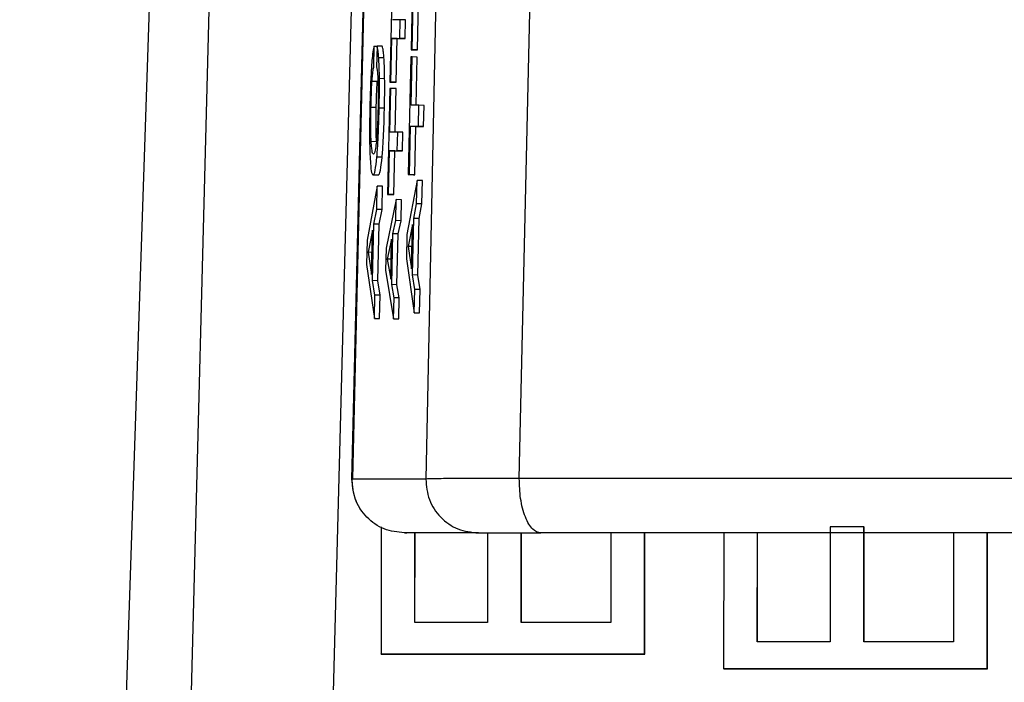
# Model space of a CAD drawing. Header units: inches. Extents: x 170 to 288, y 234 to 248.
# Tile 33 of 256: x 177.598 to 177.6225, y 243.9091 to 243.9256. Entities that reach past the tile are written whole.
import ezdxf

# ---------------------------------------------------------------- set-up
doc = ezdxf.new("R2010")
doc.units = ezdxf.units.IN
doc.header["$LTSCALE"] = 0.25
doc.header["$MEASUREMENT"] = 0
doc.layers.add('SLIM E GUIDE MOTOR LH', color=7, linetype='Continuous')

msp = doc.modelspace()

# ---------------------------------------------------------------- linework, layer by layer
at = {"layer": 'SLIM E GUIDE MOTOR LH'}
for p, q in [((177.606245, 243.914149), (177.608813, 244.022241)), ((177.608827, 244.022257), (177.606258, 243.914155)), ((177.610306, 244.022241), (177.608083, 243.914149)), ((177.610412, 243.914163), (177.612859, 244.022283)), ((177.601651, 243.939528), (177.597972, 243.829117)), ((177.602972, 243.937237), (177.600201, 243.829117)), ((177.603664, 243.829102), (177.606536, 243.937194)), ((177.607782, 243.927767), (177.607717, 243.924836)), ((177.607246, 243.926671), (177.607188, 243.924034)), ((177.607745, 243.924836), (177.607772, 243.926041)), ((177.607876, 243.924833), (177.607903, 243.926038)), ((177.607446, 243.925587), (177.607251, 243.925587)), ((177.607435, 243.925118), (177.607446, 243.925587)), ((177.607577, 243.925584), (177.607446, 243.925587)), ((177.607566, 243.925115), (177.607577, 243.925584)), ((177.607216, 243.924034), (177.60724, 243.925118)), ((177.60724, 243.925118), (177.607435, 243.925118)), ((177.607371, 243.925115), (177.60724, 243.925118)), ((177.607347, 243.924031), (177.607371, 243.925115)), ((177.607371, 243.925115), (177.607566, 243.925115)), ((177.607566, 243.925115), (177.607435, 243.925118)), ((177.606787, 243.924408), (177.606799, 243.924929)), ((177.606799, 243.924929), (177.606868, 243.924927)), ((177.606869, 243.924929), (177.606857, 243.924408)), ((177.606999, 243.924926), (177.606869, 243.924929)), ((177.607717, 243.924836), (177.607745, 243.924836)), ((177.607717, 243.924836), (177.607848, 243.924833)), ((177.607876, 243.924833), (177.607745, 243.924836)), ((177.607848, 243.924833), (177.607876, 243.924833)), ((177.607042, 243.924637), (177.606911, 243.924639)), ((177.607713, 243.924659), (177.607648, 243.921729)), ((177.607741, 243.924659), (177.607713, 243.924659)), ((177.607715, 243.923455), (177.607741, 243.924659)), ((177.607872, 243.924656), (177.607741, 243.924659)), ((177.607846, 243.923455), (177.607872, 243.924656)), ((177.606875, 243.924045), (177.606744, 243.924048)), ((177.607059, 243.924118), (177.606929, 243.924121)), ((177.607188, 243.924034), (177.607216, 243.924034)), ((177.607188, 243.924034), (177.607319, 243.924031)), ((177.607347, 243.924031), (177.607216, 243.924034)), ((177.607319, 243.924031), (177.607347, 243.924031)), ((177.607184, 243.923874), (177.607126, 243.921237)), ((177.607213, 243.923874), (177.607184, 243.923874)), ((177.607189, 243.92279), (177.607213, 243.923874)), ((177.607344, 243.923871), (177.607213, 243.923874)), ((177.60732, 243.92279), (177.607344, 243.923871)), ((177.606849, 243.9234), (177.606718, 243.923402)), ((177.607053, 243.923385), (177.606923, 243.923387)), ((177.607909, 243.923455), (177.607715, 243.923455)), ((177.607898, 243.922933), (177.607909, 243.923455)), ((177.608041, 243.923452), (177.607909, 243.923455)), ((177.608029, 243.92293), (177.608041, 243.923452)), ((177.607676, 243.921729), (177.607703, 243.922933)), ((177.607703, 243.922933), (177.607898, 243.922933)), ((177.607834, 243.922931), (177.607703, 243.922933)), ((177.607807, 243.921726), (177.607834, 243.922931)), ((177.607834, 243.922931), (177.608029, 243.92293)), ((177.608029, 243.92293), (177.607898, 243.922933)), ((177.606854, 243.922547), (177.606723, 243.92255)), ((177.607384, 243.92279), (177.607189, 243.92279)), ((177.607373, 243.922321), (177.607384, 243.92279)), ((177.607515, 243.922787), (177.607384, 243.92279)), ((177.607504, 243.922318), (177.607515, 243.922787)), ((177.607154, 243.921237), (177.607178, 243.922321)), ((177.607178, 243.922321), (177.607373, 243.922321)), ((177.607309, 243.922318), (177.607178, 243.922321)), ((177.607285, 243.921234), (177.607309, 243.922318)), ((177.607309, 243.922318), (177.607504, 243.922318)), ((177.607504, 243.922318), (177.607373, 243.922321)), ((177.606996, 243.922162), (177.606865, 243.922165)), ((177.606903, 243.921716), (177.606772, 243.921719)), ((177.607868, 243.921584), (177.607615, 243.920242)), ((177.607648, 243.921729), (177.607676, 243.921729)), ((177.607648, 243.921729), (177.607779, 243.921726)), ((177.607807, 243.921726), (177.607676, 243.921729)), ((177.607779, 243.921726), (177.607807, 243.921726)), ((177.607855, 243.921003), (177.607868, 243.921584)), ((177.607999, 243.921581), (177.607868, 243.921584)), ((177.607986, 243.921), (177.607999, 243.921581)), ((177.606875, 243.921442), (177.606621, 243.9201)), ((177.606862, 243.920861), (177.606875, 243.921442)), ((177.607006, 243.921439), (177.606875, 243.921442)), ((177.606993, 243.920858), (177.607006, 243.921439)), ((177.607346, 243.921107), (177.607096, 243.919899)), ((177.607126, 243.921237), (177.607154, 243.921237)), ((177.607126, 243.921237), (177.607257, 243.921234)), ((177.607285, 243.921234), (177.607154, 243.921237)), ((177.607257, 243.921234), (177.607285, 243.921234)), ((177.607335, 243.920584), (177.607346, 243.921107)), ((177.607477, 243.921104), (177.607346, 243.921107)), ((177.607466, 243.920581), (177.607477, 243.921104)), ((177.606789, 243.920499), (177.606862, 243.920861)), ((177.606993, 243.920858), (177.606862, 243.920861)), ((177.60692, 243.920497), (177.606993, 243.920858)), ((177.607782, 243.920641), (177.607855, 243.921003)), ((177.607986, 243.921), (177.607855, 243.921003)), ((177.607914, 243.920639), (177.607986, 243.921)), ((177.607751, 243.919232), (177.607782, 243.920641)), ((177.607914, 243.920639), (177.607782, 243.920641)), ((177.607882, 243.919229), (177.607914, 243.920639)), ((177.606757, 243.920345), (177.606648, 243.919796)), ((177.606733, 243.919245), (177.606757, 243.920345)), ((177.606758, 243.91909), (177.606789, 243.920499)), ((177.60692, 243.920497), (177.606789, 243.920499)), ((177.606889, 243.919087), (177.60692, 243.920497)), ((177.607263, 243.920258), (177.607335, 243.920584)), ((177.607466, 243.920581), (177.607335, 243.920584)), ((177.607394, 243.920255), (177.607466, 243.920581)), ((177.607751, 243.920487), (177.607641, 243.919938)), ((177.607726, 243.919387), (177.607751, 243.920487)), ((177.606621, 243.9201), (177.606608, 243.919489)), ((177.607231, 243.920119), (177.607124, 243.919625)), ((177.607209, 243.919129), (177.607231, 243.920119)), ((177.607235, 243.91899), (177.607263, 243.920258)), ((177.607394, 243.920255), (177.607263, 243.920258)), ((177.607366, 243.918987), (177.607394, 243.920255)), ((177.607615, 243.920242), (177.607601, 243.919631)), ((177.607096, 243.919899), (177.607084, 243.919349)), ((177.607641, 243.919938), (177.607726, 243.919387)), ((177.607738, 243.919936), (177.607641, 243.919938)), ((177.606648, 243.919796), (177.606733, 243.919245)), ((177.606745, 243.919794), (177.606648, 243.919796)), ((177.607124, 243.919625), (177.607209, 243.919129)), ((177.60722, 243.919623), (177.607124, 243.919625)), ((177.607601, 243.919631), (177.607795, 243.91829)), ((177.606608, 243.919489), (177.606802, 243.918148)), ((177.607084, 243.919349), (177.607281, 243.918142)), ((177.607808, 243.918871), (177.607751, 243.919232)), ((177.607882, 243.919229), (177.607751, 243.919232)), ((177.607939, 243.918868), (177.607882, 243.919229)), ((177.606815, 243.918729), (177.606758, 243.91909)), ((177.606889, 243.919087), (177.606758, 243.91909)), ((177.606945, 243.918726), (177.606889, 243.919087)), ((177.607292, 243.918665), (177.607235, 243.91899)), ((177.607366, 243.918987), (177.607235, 243.91899)), ((177.607423, 243.918662), (177.607366, 243.918987)), ((177.607795, 243.91829), (177.607808, 243.918871)), ((177.607939, 243.918868), (177.607808, 243.918871)), ((177.606802, 243.918148), (177.606815, 243.918729)), ((177.606945, 243.918726), (177.606815, 243.918729)), ((177.606933, 243.918145), (177.606945, 243.918726)), ((177.607281, 243.918142), (177.607292, 243.918665)), ((177.607423, 243.918662), (177.607292, 243.918665)), ((177.607412, 243.918139), (177.607423, 243.918662)), ((177.607926, 243.918287), (177.607939, 243.918868)), ((177.606802, 243.918148), (177.606933, 243.918145)), ((177.607281, 243.918142), (177.607412, 243.918139)), ((177.607795, 243.91829), (177.607926, 243.918287)), ((177.608083, 243.914149), (177.606245, 243.914149)), ((177.606971, 243.912962), (177.60697, 243.909799)), ((177.609392, 243.912807), (177.607554, 243.912807)), ((177.607554, 243.912807), (177.607608, 243.912807)), ((177.607808, 243.910582), (177.607808, 243.912807)), ((177.607814, 243.910582), (177.607815, 243.912807)), ((177.609623, 243.912807), (177.609623, 243.910582)), ((177.61046, 243.910582), (177.610461, 243.912807)), ((177.610466, 243.910582), (177.610467, 243.912807)), ((177.612694, 243.912808), (177.612694, 243.910582)), ((177.613531, 243.909799), (177.613532, 243.912808)), ((177.613537, 243.909789), (177.613538, 243.912808)), ((177.6155, 243.912807), (177.615499, 243.909433)), ((177.616337, 243.910094), (177.616338, 243.912808)), ((177.616343, 243.910094), (177.616344, 243.912808)), ((177.618153, 243.912959), (177.618152, 243.910095)), ((177.61899, 243.912959), (177.618153, 243.912959)), ((177.618989, 243.910095), (177.61899, 243.912959)), ((177.618997, 243.912949), (177.61899, 243.912959)), ((177.618996, 243.910095), (177.618997, 243.912949)), ((177.621224, 243.912808), (177.621223, 243.910095)), ((177.62206, 243.909433), (177.622061, 243.912808)), ((177.622067, 243.909423), (177.622068, 243.912808)), ((177.609623, 243.910582), (177.607808, 243.910582)), ((177.612694, 243.910582), (177.61046, 243.910582)), ((177.618152, 243.910095), (177.616337, 243.910094)), ((177.621223, 243.910095), (177.618989, 243.910095)), ((177.60697, 243.909799), (177.613531, 243.909799)), ((177.606976, 243.909789), (177.60697, 243.909799)), ((177.613537, 243.909789), (177.613531, 243.909799)), ((177.606976, 243.909789), (177.613537, 243.909789)), ((177.615499, 243.909433), (177.62206, 243.909433)), ((177.615505, 243.909423), (177.615499, 243.909433)), ((177.615505, 243.909423), (177.622067, 243.909423)), ((177.622067, 243.909423), (177.62206, 243.909433))]:
    msp.add_line(p, q, dxfattribs=at)
for points, knots in [([(177.606799, 243.924929), (177.606792, 243.924913), (177.606777, 243.924877), (177.606754, 243.924714), (177.60674, 243.924537), (177.606734, 243.924462)], [0, 0, 0, 0, 0.296479, 0.699466, 1, 1, 1, 1]), ([(177.606911, 243.924639), (177.606907, 243.92469), (177.606899, 243.924789), (177.606884, 243.924878), (177.606874, 243.924912), (177.606869, 243.924929)], [0, 0, 0, 0, 0.341437, 0.667798, 1, 1, 1, 1]), ([(177.607042, 243.924637), (177.607038, 243.924687), (177.60703, 243.924786), (177.607015, 243.924875), (177.607005, 243.924909), (177.606999, 243.924926)], [0, 0, 0, 0, 0.34142, 0.66778, 1, 1, 1, 1]), ([(177.606929, 243.924121), (177.606928, 243.924187), (177.606926, 243.92432), (177.60692, 243.924495), (177.606914, 243.924591), (177.606911, 243.924639)], [0, 0, 0, 0, 0.326672, 0.659429, 1, 1, 1, 1]), ([(177.607059, 243.924118), (177.607058, 243.924184), (177.607056, 243.924317), (177.60705, 243.924492), (177.607045, 243.924588), (177.607042, 243.924637)], [0, 0, 0, 0, 0.326672, 0.659429, 1, 1, 1, 1]), ([(177.606734, 243.924462), (177.606728, 243.924364), (177.606712, 243.924123), (177.606698, 243.923746), (177.606692, 243.92349), (177.60669, 243.923407)], [0, 0, 0, 0, 0.317464, 0.78019, 1, 1, 1, 1]), ([(177.606744, 243.924048), (177.606748, 243.924101), (177.606758, 243.924233), (177.606773, 243.924348), (177.606783, 243.924391), (177.606787, 243.924408)], [0, 0, 0, 0, 0.300902, 0.738142, 1, 1, 1, 1]), ([(177.606857, 243.924408), (177.606863, 243.924381), (177.606876, 243.924322), (177.606889, 243.924185), (177.606893, 243.924059), (177.606894, 243.924033)], [0, 0, 0, 0, 0.391288, 0.874752, 1, 1, 1, 1]), ([(177.606718, 243.923402), (177.60672, 243.923482), (177.606725, 243.92368), (177.606735, 243.923901), (177.606743, 243.924023), (177.606744, 243.924048)], [0, 0, 0, 0, 0.351279, 0.869795, 1, 1, 1, 1]), ([(177.606849, 243.9234), (177.606851, 243.92348), (177.606856, 243.923678), (177.606866, 243.923898), (177.606874, 243.92402), (177.606875, 243.924045)], [0, 0, 0, 0, 0.351278, 0.869796, 1, 1, 1, 1]), ([(177.606894, 243.924033), (177.606896, 243.923973), (177.606899, 243.923828), (177.606898, 243.923593), (177.606895, 243.92343), (177.606894, 243.923373)], [0, 0, 0, 0, 0.315936, 0.757042, 1, 1, 1, 1]), ([(177.606923, 243.923387), (177.606924, 243.923476), (177.606928, 243.923646), (177.60693, 243.923896), (177.606929, 243.924045), (177.606929, 243.924121)], [0, 0, 0, 0, 0.351368, 0.670727, 1, 1, 1, 1]), ([(177.607053, 243.923385), (177.607055, 243.923474), (177.607059, 243.923643), (177.607061, 243.923893), (177.60706, 243.924042), (177.607059, 243.924118)], [0, 0, 0, 0, 0.3513751, 0.6707313, 1, 1, 1, 1]), ([(177.60669, 243.923407), (177.606686, 243.923213), (177.60668, 243.922852), (177.606685, 243.922433), (177.606692, 243.922248), (177.606695, 243.922178)], [0, 0, 0, 0, 0.42213, 0.78107, 1, 1, 1, 1]), ([(177.606723, 243.92255), (177.60672, 243.922629), (177.606713, 243.922788), (177.606713, 243.923098), (177.606717, 243.923308), (177.606718, 243.923402)], [0, 0, 0, 0, 0.3527067, 0.7063568, 1, 1, 1, 1]), ([(177.606854, 243.922547), (177.606851, 243.922626), (177.606844, 243.922785), (177.606844, 243.923095), (177.606847, 243.923305), (177.606849, 243.9234)], [0, 0, 0, 0, 0.352711, 0.706353, 1, 1, 1, 1]), ([(177.606894, 243.923373), (177.60689, 243.923247), (177.606884, 243.923014), (177.606868, 243.922726), (177.606857, 243.922598), (177.606852, 243.922541)], [0, 0, 0, 0, 0.396096, 0.729625, 1, 1, 1, 1]), ([(177.606865, 243.922165), (177.606874, 243.922283), (177.606893, 243.922519), (177.606912, 243.922962), (177.606919, 243.923255), (177.606923, 243.923387)], [0, 0, 0, 0, 0.354312, 0.708601, 1, 1, 1, 1]), ([(177.606996, 243.922162), (177.607005, 243.92228), (177.607024, 243.922516), (177.607043, 243.92296), (177.60705, 243.923252), (177.607053, 243.923385)], [0, 0, 0, 0, 0.354317, 0.708592, 1, 1, 1, 1]), ([(177.606781, 243.92224), (177.606774, 243.922245), (177.606755, 243.922256), (177.606735, 243.922365), (177.606725, 243.922514), (177.606723, 243.92255)], [0, 0, 0, 0, 0.319607, 0.835744, 1, 1, 1, 1]), ([(177.606852, 243.922541), (177.606845, 243.922487), (177.606828, 243.922337), (177.606804, 243.922252), (177.606787, 243.922243), (177.606781, 243.92224)], [0, 0, 0, 0, 0.266087, 0.731365, 1, 1, 1, 1]), ([(177.606695, 243.922178), (177.6067, 243.922094), (177.606713, 243.92188), (177.60674, 243.92174), (177.606763, 243.921725), (177.606772, 243.921719)], [0, 0, 0, 0, 0.2732868, 0.6996638, 1, 1, 1, 1]), ([(177.606772, 243.921719), (177.606789, 243.921734), (177.60682, 243.92176), (177.606851, 243.922041), (177.606865, 243.922165)], [0, 0, 0, 0, 0.557898, 1, 1, 1, 1]), ([(177.606903, 243.921716), (177.60692, 243.921731), (177.606951, 243.921757), (177.606982, 243.922038), (177.606996, 243.922162)], [0, 0, 0, 0, 0.557912, 1, 1, 1, 1]), ([(177.606238, 243.914177), (177.60625, 243.914007), (177.606268, 243.913745), (177.606425, 243.913421), (177.606545, 243.91328), (177.606605, 243.913208)], [0, 0, 0, 0, 0.477392, 0.735706, 1, 1, 1, 1]), ([(177.607554, 243.912807), (177.60738, 243.912828), (177.607032, 243.912868), (177.606595, 243.91318), (177.606294, 243.913625), (177.606261, 243.913974), (177.606245, 243.914149)], [0, 0, 0, 0, 0.250058, 0.499995, 0.749991, 1, 1, 1, 1]), ([(177.610412, 243.914163), (177.610111, 243.914164), (177.609499, 243.914165), (177.608776, 243.914162), (177.608242, 243.914157), (177.608136, 243.914152), (177.608083, 243.914149)], [0, 0, 0, 0, 0.23796, 0.483953, 0.738036, 1, 1, 1, 1]), ([(177.608083, 243.914149), (177.608099, 243.913974), (177.608132, 243.913624), (177.608433, 243.91318), (177.60887, 243.912868), (177.609218, 243.912827), (177.609392, 243.912807)], [0, 0, 0, 0, 0.249995, 0.500003, 0.750077, 1, 1, 1, 1]), ([(177.610945, 243.912807), (177.610877, 243.912825), (177.610771, 243.912853), (177.610645, 243.913024), (177.610559, 243.9132), (177.61049, 243.913418), (177.610425, 243.913734), (177.610417, 243.913994), (177.610412, 243.914163)], [0, 0, 0, 0, 0.2389723, 0.368026, 0.4999651, 0.6319014, 0.7609801, 1, 1, 1, 1]), ([(177.629696, 243.914163), (177.628201, 243.914163), (177.62521, 243.914163), (177.620209, 243.914163), (177.615143, 243.914163), (177.611989, 243.914163), (177.610412, 243.914163)], [0, 0, 0, 0, 0.2500071, 0.5000073, 0.7499958, 1, 1, 1, 1]), ([(177.609392, 243.912807), (177.609425, 243.912807), (177.609492, 243.912807), (177.609832, 243.912807), (177.610313, 243.912807), (177.610735, 243.912807), (177.610945, 243.912807)], [0, 0, 0, 0, 0.24996, 0.5, 0.750056, 1, 1, 1, 1]), ([(177.629022, 243.912807), (177.62762, 243.912807), (177.624817, 243.912807), (177.620128, 243.912807), (177.615379, 243.912807), (177.612423, 243.912807), (177.610945, 243.912807)], [0, 0, 0, 0, 0.250018, 0.500012, 0.750002, 1, 1, 1, 1])]:
    msp.add_open_spline(points, degree=3, knots=knots, dxfattribs=at)

doc.saveas('drawing.dxf')
